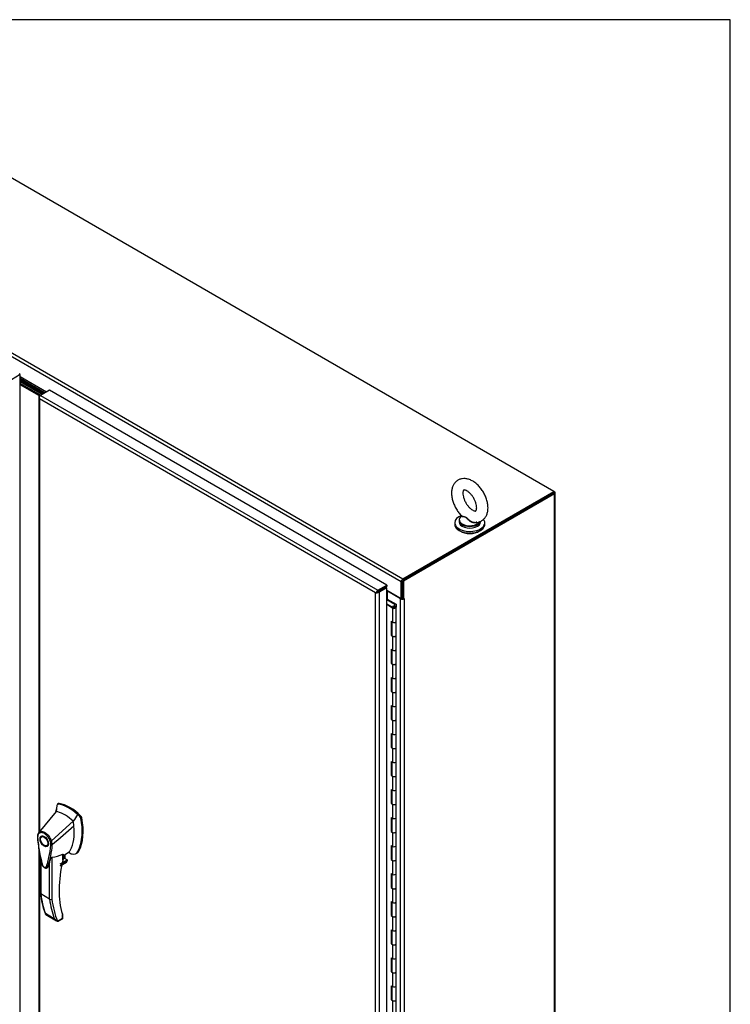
# Model space of a CAD drawing. Header units: inches. Extents: x 1 to 359, y -2 to 239.
# Tile 22 of 22: x 318 to 359, y 182 to 239. Entities that reach past the tile are written whole.
import ezdxf

# ---------------------------------------------------------------- set-up
doc = ezdxf.new("R2010")
doc.units = ezdxf.units.IN
doc.header["$MEASUREMENT"] = 0
for name, color, linetype in [('COM54746-56', 7, 'Continuous'), ('COM70098', 7, 'Continuous'), ('COM70110-2', 7, 'Continuous'), ('COM71188-2', 7, 'Continuous'), ('COM71195-2', 7, 'Continuous'), ('COM71196-2', 7, 'Continuous'), ('Default', 7, 'Continuous'), ('GSK86006', 7, 'Continuous'), ('HAN13068', 7, 'Continuous'), ('SCS86414', 7, 'Continuous'), ('WAF25377', 7, 'Continuous'), ('WAM254785', 7, 'Continuous')]:
    doc.layers.add(name, color=color, linetype=linetype)

# ---------------------------------------------------------------- blocks, each defined once
blk = doc.blocks.new('SE5')
at = {"layer": 'COM54746-56', "color": 7, "linetype": 'Continuous'}
for p, q in [((339.19, 205.101), (339.225, 205.121)), ((339.672, 204.813), (339.19, 205.091)), ((339.19, 204.854), (339.578, 204.63)), ((339.534, 204.604), (339.19, 204.803)), ((339.225, 205.121), (339.734, 204.828)), ((339.672, 204.712), (339.672, 204.813)), ((339.734, 204.828), (339.734, 204.655)), ((339.574, 204.672), (339.527, 204.695)), ((339.527, 204.695), (339.527, 204.659)), ((339.534, 204.604), (339.534, 203.788)), ((339.567, 204.652), (339.567, 204.636)), ((339.574, 204.672), (339.574, 204.667)), ((339.667, 204.639), (339.667, 204.652)), ((339.734, 203.835), (339.734, 204.652)), ((339.452, 203.835), (339.452, 203.019)), ((339.452, 203.835), (339.534, 203.788)), ((339.495, 203.81), (339.495, 203.044)), ((339.5, 203.808), (339.5, 203.019)), ((339.734, 203.019), (339.734, 203.835)), ((339.495, 203.044), (339.452, 203.019)), ((339.452, 203.019), (339.534, 202.971)), ((339.495, 203.044), (339.5, 203.042)), ((339.734, 202.202), (339.734, 203.019)), ((339.534, 202.971), (339.534, 202.155)), ((339.452, 202.202), (339.452, 201.386)), ((339.452, 202.202), (339.534, 202.155)), ((339.495, 202.177), (339.495, 201.411)), ((339.5, 202.175), (339.5, 201.386)), ((339.734, 201.386), (339.734, 202.202)), ((339.495, 201.411), (339.452, 201.386)), ((339.452, 201.386), (339.534, 201.338)), ((339.495, 201.411), (339.5, 201.409)), ((339.534, 201.338), (339.534, 200.522)), ((339.734, 200.57), (339.734, 201.386)), ((339.452, 200.569), (339.452, 199.753)), ((339.452, 200.569), (339.534, 200.522)), ((339.495, 200.544), (339.495, 199.778)), ((339.5, 200.542), (339.5, 199.753)), ((339.734, 199.753), (339.734, 200.57)), ((339.495, 199.778), (339.452, 199.753)), ((339.452, 199.753), (339.534, 199.705)), ((339.495, 199.778), (339.5, 199.776)), ((339.534, 199.705), (339.534, 198.889)), ((339.734, 198.937), (339.734, 199.753)), ((339.452, 198.936), (339.452, 198.12)), ((339.452, 198.936), (339.534, 198.889)), ((339.495, 198.911), (339.495, 198.145)), ((339.5, 198.909), (339.5, 198.12)), ((339.734, 198.12), (339.734, 198.937)), ((339.495, 198.145), (339.452, 198.12)), ((339.452, 198.12), (339.534, 198.072)), ((339.495, 198.145), (339.5, 198.143)), ((339.534, 198.072), (339.534, 197.256)), ((339.734, 197.304), (339.734, 198.12)), ((339.452, 197.303), (339.452, 196.487)), ((339.452, 197.303), (339.534, 197.256)), ((339.495, 197.278), (339.495, 196.512)), ((339.5, 197.276), (339.5, 196.487)), ((339.734, 196.487), (339.734, 197.304)), ((339.495, 196.512), (339.452, 196.487)), ((339.452, 196.487), (339.534, 196.439)), ((339.495, 196.512), (339.5, 196.51)), ((339.534, 196.439), (339.534, 195.623)), ((339.734, 195.671), (339.734, 196.487)), ((339.452, 195.67), (339.452, 194.854)), ((339.452, 195.67), (339.534, 195.623)), ((339.495, 195.645), (339.495, 194.879)), ((339.5, 195.643), (339.5, 194.854)), ((339.734, 194.854), (339.734, 195.671)), ((339.495, 194.879), (339.452, 194.854)), ((339.452, 194.854), (339.534, 194.806)), ((339.495, 194.879), (339.5, 194.877)), ((339.534, 194.806), (339.534, 193.99)), ((339.734, 194.038), (339.734, 194.854)), ((339.452, 194.037), (339.452, 193.221)), ((339.452, 194.037), (339.534, 193.99)), ((339.495, 194.012), (339.495, 193.246)), ((339.5, 194.01), (339.5, 193.221)), ((339.734, 193.221), (339.734, 194.038)), ((339.495, 193.246), (339.452, 193.221)), ((339.452, 193.221), (339.534, 193.173)), ((339.495, 193.246), (339.5, 193.244)), ((339.534, 193.173), (339.534, 192.357)), ((339.734, 192.405), (339.734, 193.221)), ((339.452, 192.404), (339.452, 191.588)), ((339.452, 192.404), (339.534, 192.357)), ((339.495, 192.379), (339.495, 191.613)), ((339.5, 192.377), (339.5, 191.588)), ((339.734, 191.588), (339.734, 192.405)), ((339.495, 191.613), (339.452, 191.588)), ((339.452, 191.588), (339.534, 191.54)), ((339.495, 191.613), (339.5, 191.611)), ((339.534, 191.54), (339.534, 190.724)), ((339.734, 190.772), (339.734, 191.588)), ((339.452, 190.771), (339.452, 189.955)), ((339.452, 190.771), (339.534, 190.724)), ((339.495, 190.746), (339.495, 189.98)), ((339.5, 190.744), (339.5, 189.955)), ((339.734, 189.955), (339.734, 190.772)), ((339.495, 189.98), (339.452, 189.955)), ((339.452, 189.955), (339.534, 189.907)), ((339.495, 189.98), (339.5, 189.978)), ((339.534, 189.907), (339.534, 189.091)), ((339.734, 189.139), (339.734, 189.955)), ((339.452, 189.138), (339.452, 188.322)), ((339.452, 189.138), (339.534, 189.091)), ((339.495, 189.113), (339.495, 188.347)), ((339.5, 189.111), (339.5, 188.322)), ((339.734, 188.322), (339.734, 189.139)), ((339.495, 188.347), (339.452, 188.322)), ((339.452, 188.322), (339.534, 188.274)), ((339.495, 188.347), (339.5, 188.345)), ((339.534, 188.274), (339.534, 187.458)), ((339.734, 187.506), (339.734, 188.322)), ((339.452, 187.505), (339.452, 186.689)), ((339.452, 187.505), (339.534, 187.458)), ((339.495, 187.48), (339.495, 186.714)), ((339.5, 187.478), (339.5, 186.689)), ((339.734, 186.689), (339.734, 187.506)), ((339.495, 186.714), (339.452, 186.689)), ((339.452, 186.689), (339.534, 186.641)), ((339.495, 186.714), (339.5, 186.712)), ((339.534, 186.641), (339.534, 185.825)), ((339.734, 185.873), (339.734, 186.689)), ((339.452, 185.872), (339.452, 185.056)), ((339.452, 185.872), (339.534, 185.825)), ((339.495, 185.847), (339.495, 185.081)), ((339.5, 185.845), (339.5, 185.056)), ((339.734, 185.056), (339.734, 185.873)), ((339.495, 185.081), (339.452, 185.056)), ((339.452, 185.056), (339.534, 185.008)), ((339.495, 185.081), (339.5, 185.079)), ((339.534, 185.008), (339.534, 184.192)), ((339.734, 184.24), (339.734, 185.056)), ((339.452, 184.239), (339.452, 183.423)), ((339.452, 184.239), (339.534, 184.192)), ((339.495, 184.214), (339.495, 183.448)), ((339.5, 184.212), (339.5, 183.423)), ((339.734, 183.423), (339.734, 184.24)), ((339.495, 183.448), (339.452, 183.423)), ((339.452, 183.423), (339.534, 183.375)), ((339.495, 183.448), (339.5, 183.446)), ((339.534, 183.375), (339.534, 182.559)), ((339.734, 182.607), (339.734, 183.423)), ((339.452, 182.606), (339.452, 181.79)), ((339.452, 182.606), (339.534, 182.559)), ((339.495, 182.581), (339.495, 181.815)), ((339.5, 182.579), (339.5, 181.79)), ((339.734, 181.79), (339.734, 182.607)), ((339.495, 181.815), (339.452, 181.79)), ((339.452, 181.79), (339.534, 181.742)), ((339.495, 181.815), (339.5, 181.813)), ((339.734, 180.974), (339.734, 181.79)), ((339.534, 181.742), (339.534, 180.926))]:
    blk.add_line(p, q, dxfattribs=at)
for centre, major_axis, start_param, end_param in [((339.617, 204.652), (-0.117, 0), 0.785398, 5.588822), ((339.617, 204.652), (-0.055, 0), 0.785398, 5.588822), ((339.617, 204.652), (0.117, 0), 0.045517, 1.082582), ((339.617, 203.835), (-0.117, 0), 0.785398, 3.141593), ((339.617, 203.835), (-0.117, 0), 0.785398, 3.141593), ((339.617, 203.019), (-0.117, 0), 0, 3.141593), ((339.617, 203.019), (-0.117, 0), 0.785398, 3.141593), ((339.617, 202.202), (-0.117, 0), 0.785398, 3.141593), ((339.617, 202.202), (-0.117, 0), 0.785398, 3.141593), ((339.617, 201.386), (-0.117, 0), 0, 3.141593), ((339.617, 201.386), (-0.117, 0), 0.785398, 3.141593), ((339.617, 200.57), (-0.117, 0), 0.785398, 3.141593), ((339.617, 200.57), (-0.117, 0), 0.785398, 3.141593), ((339.617, 199.753), (-0.117, 0), 0, 3.141593), ((339.617, 199.753), (-0.117, 0), 0.785398, 3.141593), ((339.617, 198.937), (-0.117, 0), 0.785398, 3.141593), ((339.617, 198.937), (-0.117, 0), 0.785398, 3.141593), ((339.617, 198.12), (-0.117, 0), 0, 3.141593), ((339.617, 198.12), (-0.117, 0), 0.785398, 3.141593), ((339.617, 197.304), (-0.117, 0), 0.785398, 3.141593), ((339.617, 197.304), (-0.117, 0), 0.785398, 3.141593), ((339.617, 196.487), (-0.117, 0), 0, 3.141593), ((339.617, 196.487), (-0.117, 0), 0.785398, 3.141593), ((339.617, 195.671), (-0.117, 0), 0.785398, 3.141593), ((339.617, 195.671), (-0.117, 0), 0.785398, 3.141593), ((339.617, 194.854), (-0.117, 0), 0, 3.141593), ((339.617, 194.854), (-0.117, 0), 0.785398, 3.141593), ((339.617, 194.038), (-0.117, 0), 0.785398, 3.141593), ((339.617, 194.038), (-0.117, 0), 0.785398, 3.141593), ((339.617, 193.221), (-0.117, 0), 0, 3.141593), ((339.617, 193.221), (-0.117, 0), 0.785398, 3.141593), ((339.617, 192.405), (-0.117, 0), 0.785398, 3.141593), ((339.617, 192.405), (-0.117, 0), 0.785398, 3.141593), ((339.617, 191.588), (-0.117, 0), 0, 3.141593), ((339.617, 191.588), (-0.117, 0), 0.785398, 3.141593), ((339.617, 190.772), (-0.117, 0), 0.785398, 3.141593), ((339.617, 190.772), (-0.117, 0), 0.785398, 3.141593), ((339.617, 189.955), (-0.117, 0), 0, 3.141593), ((339.617, 189.955), (-0.117, 0), 0.785398, 3.141593), ((339.617, 189.139), (-0.117, 0), 0.785398, 3.141593), ((339.617, 189.139), (-0.117, 0), 0.785398, 3.141593), ((339.617, 188.322), (-0.117, 0), 0, 3.141593), ((339.617, 188.322), (-0.117, 0), 0.785398, 3.141593), ((339.617, 187.506), (-0.117, 0), 0.785398, 3.141593), ((339.617, 187.506), (-0.117, 0), 0.785398, 3.141593), ((339.617, 186.689), (-0.117, 0), 0, 3.141593), ((339.617, 186.689), (-0.117, 0), 0.785398, 3.141593), ((339.617, 185.873), (-0.117, 0), 0.785398, 3.141593), ((339.617, 185.873), (-0.117, 0), 0.785398, 3.141593), ((339.617, 185.056), (-0.117, 0), 0, 3.141593), ((339.617, 185.056), (-0.117, 0), 0.785398, 3.141593), ((339.617, 184.24), (-0.117, 0), 0.785398, 3.141593), ((339.617, 184.24), (-0.117, 0), 0.785398, 3.141593), ((339.617, 183.423), (-0.117, 0), 0, 3.141593), ((339.617, 183.423), (-0.117, 0), 0.785398, 3.141593), ((339.617, 182.607), (-0.117, 0), 0.785398, 3.141593), ((339.617, 182.607), (-0.117, 0), 0.785398, 3.141593), ((339.617, 181.79), (-0.117, 0), 0, 3.141593), ((339.617, 181.79), (-0.117, 0), 0.785398, 3.141593)]:
    blk.add_ellipse(centre, major_axis=major_axis, ratio=0.57735, start_param=start_param, end_param=end_param, dxfattribs=at)
blk.add_ellipse((339.617, 204.652), major_axis=(0.05, 0), ratio=0.57735, dxfattribs=at)
at = {"layer": 'COM70098', "color": 7, "linetype": 'Continuous'}
for p, q in [((319.172, 217.084), (317.829, 217.859)), ((319.104, 217.046), (317.829, 217.782)), ((319.016, 216.995), (317.829, 217.68)), ((318.949, 216.956), (317.829, 217.602))]:
    blk.add_line(p, q, dxfattribs=at)
at = {"layer": 'COM70110-2', "color": 7, "linetype": 'Continuous'}
for p, q in [((348.941, 211.392), (306.604, 235.835)), ((340.036, 206.134), (297.699, 230.577)), ((297.801, 230.752), (340.137, 206.309)), ((319.35, 217.188), (317.829, 218.066)), ((317.829, 217.987), (319.283, 217.148)), ((317.829, 217.971), (319.268, 217.14)), ((317.829, 217.893), (319.201, 217.101)), ((340.137, 206.309), (348.941, 211.392)), ((340.137, 206.232), (348.941, 211.314)), ((348.941, 211.314), (348.941, 211.392)), ((340.036, 205.153), (340.036, 206.134)), ((340.103, 205.191), (340.103, 206.173)), ((339.014, 205.756), (339.014, 205.756)), ((339.082, 205.795), (339.082, 205.796)), ((339.19, 205.641), (340.036, 205.153)), ((340.103, 205.191), (340.036, 205.153))]:
    blk.add_line(p, q, dxfattribs=at)
blk.add_ellipse((340.137, 206.192), major_axis=(-0.071, -0.124), ratio=0.57735, start_param=3.926991, end_param=5.497787, dxfattribs=at)
at = {"layer": 'COM71188-2', "color": 7, "linetype": 'Continuous'}
for p, q in [((348.907, 211.295), (340.103, 206.212)), ((348.974, 211.256), (340.17, 206.173)), ((348.974, 211.373), (348.941, 211.392)), ((348.974, 162.319), (348.974, 211.256)), ((349.016, 162.377), (349.016, 211.314)), ((340.103, 206.212), (340.103, 205.191)), ((340.17, 206.173), (340.103, 206.212)), ((340.17, 206.173), (340.17, 205.153)), ((340.002, 205.148), (339.232, 205.592)), ((339.232, 205.117), (339.232, 205.592)), ((340.002, 158.301), (340.002, 205.148)), ((340.103, 205.191), (340.17, 205.153)), ((340.204, 205.172), (340.17, 205.153)), ((340.183, 205.16), (340.204, 205.148)), ((340.204, 205.148), (340.204, 205.172)), ((340.204, 205.148), (340.204, 158.301))]:
    blk.add_line(p, q, dxfattribs=at)
for centre, major_axis, start_param, end_param in [((348.873, 211.314), (-0.143, 0), 2.356194, 3.926991), ((339.198, 205.573), (0.048, 0), 0.785398, 1.748507), ((340.103, 205.206), (-0.143, 0), 0.785398, 2.356194), ((340.103, 205.206), (-0.048, 0), 1.169795, 1.971798)]:
    blk.add_ellipse(centre, major_axis=major_axis, ratio=0.57735, start_param=start_param, end_param=end_param, dxfattribs=at)
at = {"layer": 'COM71195-2', "color": 7, "linetype": 'Continuous'}
for p, q in [((317.829, 218.198), (317.312, 217.899)), ((317.829, 218.198), (317.762, 218.237)), ((317.829, 170.517), (317.829, 218.198))]:
    blk.add_line(p, q, dxfattribs=at)
at = {"layer": 'COM71196-2', "color": 7, "linetype": 'Continuous'}
for p, q in [((318.905, 216.897), (318.905, 191.531)), ((318.934, 216.888), (318.907, 216.886)), ((318.947, 216.955), (319.015, 216.994)), ((318.947, 216.799), (318.947, 191.582)), ((338.544, 205.485), (318.947, 216.799)), ((318.947, 216.799), (318.947, 216.799)), ((318.947, 216.799), (318.947, 216.799)), ((318.947, 216.799), (318.947, 216.799)), ((318.947, 216.799), (318.947, 216.799)), ((318.947, 216.799), (318.947, 216.799)), ((319.532, 217.293), (319.015, 216.994)), ((319.015, 216.994), (338.679, 205.64)), ((339.197, 205.939), (319.532, 217.293)), ((338.679, 205.64), (339.197, 205.939)), ((339.197, 205.939), (339.197, 205.862)), ((338.635, 205.537), (338.544, 205.485)), ((338.559, 205.494), (338.544, 205.485)), ((338.544, 205.485), (338.561, 205.494)), ((338.544, 157.882), (338.544, 205.485)), ((338.544, 205.485), (338.544, 205.485)), ((338.544, 205.485), (338.544, 205.485)), ((338.544, 205.485), (338.544, 205.485)), ((338.544, 205.485), (338.544, 205.485)), ((338.59, 205.511), (338.635, 205.537)), ((338.635, 205.537), (338.599, 205.548)), ((338.635, 205.537), (338.627, 205.5)), ((338.635, 205.537), (338.679, 205.563)), ((338.679, 205.563), (338.635, 205.537)), ((338.679, 205.563), (339.197, 205.862)), ((339.122, 205.819), (338.679, 205.563)), ((338.679, 205.563), (338.679, 205.563)), ((338.679, 205.563), (338.679, 205.563)), ((338.679, 205.563), (338.679, 205.563)), ((338.679, 205.563), (338.679, 205.563)), ((339.19, 205.78), (338.746, 205.524)), ((338.746, 205.524), (338.746, 157.843)), ((339.19, 205.78), (339.122, 205.819)), ((339.19, 158.099), (339.19, 205.78)), ((318.905, 190.595), (318.905, 169.216)), ((318.947, 190.368), (318.947, 169.196))]:
    blk.add_line(p, q, dxfattribs=at)
for centre, radius, start, end in [((319.074, 216.911), 0.169, 188.66802, 221.43114), ((319.193, 216.882), 0.26, 175.70571, 198.6064), ((338.772, 205.344), 0.268, 130.24922, 148.19098), ((338.536, 205.753), 0.268, 271.80902, 289.75078)]:
    blk.add_arc(centre, radius, start, end, dxfattribs=at)
for centre, major_axis, start_param, end_param in [((319.048, 216.897), (0.143, 0), 2.356194, 3.27243), ((319.015, 216.877), (0.072, 0.124), 0.785398, 1.701633), ((338.679, 205.524), (0.072, 0.124), 0.785398, 1.701633), ((338.645, 205.582), (0.143, 0), 4.581552, 5.497787)]:
    blk.add_ellipse(centre, major_axis=major_axis, ratio=0.57735, start_param=start_param, end_param=end_param, dxfattribs=at)
at = {"layer": 'GSK86006', "color": 7, "linetype": 'Continuous'}
for p, q in [((319.104, 217.046), (317.829, 217.782)), ((319.016, 216.995), (317.829, 217.68))]:
    blk.add_line(p, q, dxfattribs=at)
at = {"layer": 'HAN13068', "color": 7, "linetype": 'Continuous'}
for p, q in [((319.917, 192.762), (318.911, 191.538)), ((319.968, 193.109), (319.917, 192.762)), ((319.978, 193.151), (319.968, 193.109)), ((320.058, 193.217), (319.999, 193.183)), ((320.033, 193.19), (320.089, 193.222)), ((320.917, 192.184), (319.645, 191.048)), ((321.304, 192.456), (321.176, 192.578)), ((321.304, 192.456), (321.36, 192.488)), ((321.359, 192.353), (321.415, 192.386)), ((318.829, 191.281), (318.829, 191.275)), ((318.829, 191.275), (318.835, 191.207)), ((318.911, 191.538), (318.884, 191.504)), ((319.168, 191.332), (319.079, 191.281)), ((319.379, 190.762), (319.468, 190.813)), ((319.696, 190.813), (319.697, 190.814)), ((320.332, 190.166), (320.705, 190.434)), ((321.191, 190.417), (321.247, 190.45)), ((319.002, 190.081), (319.002, 187.989)), ((319.028, 189.967), (319.028, 187.951)), ((319.544, 187.653), (319.544, 189.833)), ((319.671, 190.089), (319.671, 187.658)), ((320.157, 189.703), (320.562, 189.937)), ((320.161, 189.604), (320.553, 189.83)), ((320.581, 189.899), (320.172, 189.663)), ((320.315, 189.924), (320.315, 190.266)), ((320.332, 189.949), (320.332, 190.246)), ((320.44, 190.001), (320.44, 190.244)), ((320.562, 189.937), (320.44, 190.008)), ((321.083, 190.304), (321.142, 190.337)), ((320.151, 189.588), (320.521, 189.801)), ((319.544, 187.653), (319.028, 187.951)), ((319.293, 186.83), (319.809, 186.532)), ((319.32, 186.758), (319.947, 186.397)), ((320.006, 186.375), (320.294, 186.541)), ((320.075, 186.384), (320.29, 186.508)), ((320.294, 186.541), (320.294, 186.74)), ((320.308, 186.782), (320.304, 186.799)), ((320.32, 186.56), (320.32, 186.721))]:
    blk.add_line(p, q, dxfattribs=at)
for centre, radius, start, end in [((305.37, 194.451), 14.64, 353.33891, 353.6709), ((320.025, 193.142), 0.0478, 80.57156, 170.09371), ((318.458, 191.63), 2.99, 336.06491, 13.99549), ((321.154, 192.309), 0.21, 12.12422, 44.31154), ((319.175, 191.329), 0.337, 153.45406, 184.20608), ((319.163, 191.273), 0.32, 141.11203, 182.47497), ((319.175, 191.329), 0.337, 141.55217, 146.85821), ((319.567, 191.211), 0.181, 272.98106, 295.53925), ((318.908, 190.8), 0.708, 1.4293, 19.06819), ((318.941, 190.774), 0.755, 2.98151, 21.32136), ((314.726, 191.177), 4.984, 340.56542, 355.82537), ((319.66, 190.899), 0.0931, 241.17241, 292.54547), ((319.404, 192.321), 2.248, 276.83272, 293.90537), ((320.272, 189.949), 0.06, 346.46287, 0), ((320.458, 189.902), 0.119, 301.76301, 322.50066), ((320.543, 189.904), 0.0385, 352.48421, 59.47215), ((319.32, 187.216), 3.418, 65.17768, 67.57798), ((323.565, 188.478), 4.59, 186.04225, 201.62603), ((319.603, 187.772), 0.133, 243.40997, 300.79876), ((320.119, 186.714), 0.36, 210.45213, 251.46621), ((320.26, 186.56), 0.06, 300, 0), ((319.861, 186.438), 0.158, 335.6435, 336.40064)]:
    blk.add_arc(centre, radius, start, end, dxfattribs=at)
for centre, major_axis, ratio, start_param, end_param in [((320.417, 190.699), (-1.142, 1.979), 0.57735, -0.49151, -0.47064), ((322.529, 190.933), (-1.861, 3.223), 0.57735, 0.554197, 0.658655), ((320.417, 190.699), (-1.142, 1.979), 0.57735, -0.533193, -0.49151), ((320.417, 190.699), (-1.142, 1.979), 0.57735, 5.183029, 5.749992), ((320.668, 190.844), (-1.292, 2.238), 0.57735, 5.216072, 5.852948), ((320.12, 193.109), (0.062, -0.108), 0.57735, 2.711356, 3.141593), ((320.725, 190.877), (-1.292, 2.238), 0.57735, 5.142626, 5.852948), ((318.557, 192.937), (1.711, -2.963), 0.57735, 0.961917, 1.005578), ((318.864, 193.115), (1.861, -3.223), 0.57735, 0.347274, 1.032882), ((321.33, 192.411), (0.063, -0.108), 0.57735, 1.032882, 2.001033), ((318.557, 192.937), (1.711, -2.963), 0.57735, 0.347274, 0.9125), ((318.557, 192.937), (1.711, -2.963), 0.57735, 0.934083, 0.961917), ((318.557, 192.937), (1.711, -2.963), 0.57735, 0.9125, 0.934083), ((319.318, 191.072), (0.175, -0.303), 0.57735, 3.396895, 3.682808), ((319.318, 191.072), (0.175, -0.303), 0.57735, 5.74197, 6.027883), ((320.459, 190.809), (-0.225, 0.39), 0.57735, 3.223872, 3.488867), ((320.71, 190.954), (-0.375, 0.65), 0.57735, 2.625215, 3.488867), ((320.767, 190.987), (-0.375, 0.65), 0.57735, 3.141593, 3.488867), ((324.673, 190.816), (-3.239, -5.609), 0.57735, 5.185461, 5.790107), ((320.272, 189.949), (-0.06, 0), 0.57735, 2.356194, 3.141593), ((320.272, 189.949), (-0.0583, 0.014), 0.372014, 2.470308, 3.141593), ((320.268, 190.061), (-0.101, -0.175), 0.57735, 1.252561, 2.850817), ((320.257, 190.067), (0.094, 0.162), 0.57735, 4.529102, 5.92263), ((320.495, 189.874), (-0.062, -0.108), 0.57735, 1.492881, 2.113829), ((320.71, 190.954), (0.375, -0.65), 0.57735, -0.71714, -0.516378), ((324.218, 191.711), (-3.7, -6.408), 0.57735, -0.658671, -0.441314), ((324.734, 191.413), (-3.7, -6.408), 0.57735, -0.658671, -0.441314), ((324.798, 191.377), (-3.655, -6.33), 0.57735, 5.625294, 5.881649), ((324.673, 190.816), (-3.239, -5.609), 0.57735, -0.493078, -0.488515), ((320.23, 186.578), (-0.0623, 0.0676), 0.368973, 3.059018, 3.844416), ((320.251, 186.764), (-0.0573, -0.0179), 0.720992, 2.15675, 3.142943), ((320.23, 186.578), (-0.0897, 0.0201), 0.368973, 2.438769, 3.224167)]:
    blk.add_ellipse(centre, major_axis=major_axis, ratio=ratio, start_param=start_param, end_param=end_param, dxfattribs=at)
for major_axis in [(0.175, -0.303), (0.15, -0.26)]:
    blk.add_ellipse((319.229, 191.021), major_axis=major_axis, ratio=0.57735, dxfattribs=at)
for points in [[(321.176, 192.578), (321.09, 192.447), (321.004, 192.315), (320.917, 192.184)], [(320.956, 191.906), (320.537, 191.542), (320.117, 191.178), (319.697, 190.814)], [(319.426, 189.519), (319.421, 189.503), (319.413, 189.49), (319.402, 189.482)]]:
    blk.add_open_spline(points, degree=3, dxfattribs=at)
for points, knots in [([(318.911, 191.538), (318.933, 191.56), (318.959, 191.575), (319.017, 191.595), (319.048, 191.6), (319.115, 191.596), (319.15, 191.588), (319.222, 191.561), (319.259, 191.542), (319.332, 191.493), (319.368, 191.464), (319.437, 191.396), (319.469, 191.359), (319.53, 191.277), (319.558, 191.233), (319.607, 191.143), (319.628, 191.095), (319.645, 191.048)], [0, 0, 0, 0, 0.125, 0.125, 0.25, 0.25, 0.375, 0.375, 0.5, 0.5, 0.625, 0.625, 0.75, 0.75, 0.875, 0.875, 1, 1, 1, 1]), ([(318.839, 191.304), (318.835, 191.301), (318.831, 191.297), (318.826, 191.289), (318.826, 191.285), (318.826, 191.279), (318.827, 191.277), (318.828, 191.273), (318.83, 191.271), (318.833, 191.268), (318.834, 191.266), (318.838, 191.263), (318.841, 191.261), (318.843, 191.26)], [0, 0, 0, 0, 0.25, 0.25, 0.5, 0.5, 0.625, 0.625, 0.75, 0.75, 0.875, 0.875, 1, 1, 1, 1]), ([(318.835, 191.207), (318.838, 191.164), (318.851, 190.981), (318.898, 190.606), (318.975, 190.191), (319.044, 189.892), (319.084, 189.734), (319.11, 189.636), (319.158, 189.555), (319.219, 189.493), (319.286, 189.459), (319.348, 189.456), (319.389, 189.468), (319.4, 189.482), (319.402, 189.483)], [0, 0, 0, 0, 0.062533, 0.314098, 0.572827, 0.709137, 0.767694, 0.814358, 0.8534, 0.893832, 0.936855, 0.968563, 0.997285, 1, 1, 1, 1]), ([(318.843, 191.26), (318.864, 190.974), (318.901, 190.682), (318.982, 190.235), (319.013, 190.085), (319.066, 189.857), (319.085, 189.781), (319.111, 189.685), (319.115, 189.666), (319.129, 189.628), (319.139, 189.609), (319.173, 189.556), (319.202, 189.527), (319.262, 189.493), (319.291, 189.489), (319.324, 189.504), (319.333, 189.513), (319.346, 189.536), (319.351, 189.55), (319.376, 189.617), (319.394, 189.672), (319.447, 189.838), (319.478, 189.952), (319.558, 190.306), (319.595, 190.555), (319.615, 190.817)], [0, 0, 0, 0, 0.25, 0.25, 0.375, 0.375, 0.4375, 0.4375, 0.453125, 0.453125, 0.46875, 0.46875, 0.5, 0.5, 0.53125, 0.53125, 0.546875, 0.546875, 0.5625, 0.5625, 0.625, 0.625, 0.75, 0.75, 1, 1, 1, 1]), ([(318.911, 191.538), (318.905, 191.53), (318.902, 191.519), (318.903, 191.497), (318.907, 191.485), (318.914, 191.474)], [0, 0, 0, 0, 0.5, 0.5, 1, 1, 1, 1]), ([(319.577, 191.031), (319.561, 191.074), (319.542, 191.116), (319.515, 191.167), (319.509, 191.177), (319.497, 191.197), (319.491, 191.207), (319.472, 191.237), (319.459, 191.256), (319.431, 191.293), (319.417, 191.31), (319.395, 191.336), (319.387, 191.344), (319.372, 191.36), (319.364, 191.368), (319.325, 191.406), (319.293, 191.432), (319.227, 191.477), (319.194, 191.494), (319.153, 191.509), (319.145, 191.512), (319.129, 191.517), (319.121, 191.519), (319.097, 191.524), (319.082, 191.527), (319.052, 191.528), (319.037, 191.528), (319.009, 191.524), (318.996, 191.521), (318.957, 191.508), (318.934, 191.494), (318.914, 191.474)], [0, 0, 0, 0, 0.125, 0.125, 0.15625, 0.15625, 0.1875, 0.1875, 0.25, 0.25, 0.3125, 0.3125, 0.34375, 0.34375, 0.375, 0.375, 0.5, 0.5, 0.625, 0.625, 0.65625, 0.65625, 0.6875, 0.6875, 0.75, 0.75, 0.8125, 0.8125, 0.875, 0.875, 1, 1, 1, 1]), ([(319.544, 189.833), (319.524, 189.764), (319.503, 189.697), (319.468, 189.596), (319.455, 189.562), (319.435, 189.513), (319.425, 189.5), (319.413, 189.49)], [0, 0, 0, 0, 0.2045748, 0.2045748, 0.3106572, 0.3106572, 0.3644617, 0.3644617, 0.3644617, 0.3644617]), ([(319.544, 189.833), (319.556, 189.874), (319.57, 189.916), (319.597, 189.982), (319.606, 190.005), (319.625, 190.039), (319.632, 190.051), (319.644, 190.068), (319.649, 190.074), (319.66, 190.084), (319.666, 190.088), (319.671, 190.089)], [0, 0, 0, 0, 0.5, 0.5, 0.75, 0.75, 0.875, 0.875, 0.9375, 0.9375, 1, 1, 1, 1]), ([(320.315, 190.266), (320.318, 190.267), (320.32, 190.267), (320.324, 190.267), (320.325, 190.266), (320.329, 190.264), (320.33, 190.262), (320.332, 190.256), (320.332, 190.253), (320.332, 190.249), (320.332, 190.248), (320.332, 190.247)], [0, 0, 0, 0, 0.0625, 0.0625, 0.125, 0.125, 0.25, 0.25, 0.375, 0.375, 0.3976584, 0.3976584, 0.3976584, 0.3976584]), ([(319.028, 187.951), (319.024, 187.954), (319.02, 187.956), (319.013, 187.962), (319.011, 187.965), (319.006, 187.972), (319.004, 187.975), (319.002, 187.982), (319.002, 187.986), (319.002, 187.989)], [0, 0, 0, 0, 0.125, 0.125, 0.25, 0.25, 0.375, 0.375, 0.4994523, 0.4994523, 0.4994523, 0.4994523]), ([(319.32, 186.758), (319.317, 186.76), (319.314, 186.762), (319.308, 186.767), (319.305, 186.77), (319.297, 186.781), (319.294, 186.789), (319.292, 186.803), (319.292, 186.808), (319.292, 186.818), (319.292, 186.824), (319.293, 186.83)], [0.2815674, 0.2815674, 0.2815674, 0.2815674, 0.375, 0.375, 0.5, 0.5, 0.75, 0.75, 0.875, 0.875, 1, 1, 1, 1]), ([(320.005, 186.373), (320.02, 186.369), (320.033, 186.37), (320.052, 186.374), (320.058, 186.376), (320.067, 186.38), (320.071, 186.382), (320.074, 186.384)], [0, 0, 0, 0, 0.25, 0.25, 0.375, 0.375, 0.4533737, 0.4533737, 0.4533737, 0.4533737]), ([(320.32, 186.721), (320.32, 186.721), (320.32, 186.721), (320.319, 186.722), (320.315, 186.725), (320.306, 186.731), (320.301, 186.735), (320.294, 186.74)], [0.4406417, 0.4406417, 0.4406417, 0.4406417, 0.5, 0.5, 0.75, 0.75, 1, 1, 1, 1]), ([(320.32, 186.721), (320.32, 186.722), (320.32, 186.726), (320.318, 186.747), (320.313, 186.765), (320.308, 186.782)], [0, 0, 0, 0, 0.010769, 0.221303, 1, 1, 1, 1])]:
    blk.add_open_spline(points, degree=3, knots=knots, dxfattribs=at)
at = {"layer": 'SCS86414', "color": 7, "linetype": 'Continuous'}
for p, q in [((343.563, 209.975), (343.54, 209.957)), ((343.41, 209.718), (343.41, 209.621)), ((344.66, 209.621), (344.66, 209.66))]:
    blk.add_line(p, q, dxfattribs=at)
for centre, major_axis, start_param, end_param in [((344.035, 209.75), (0.611, 0), 2.514731, 3.111404), ((344.035, 209.718), (-0.625, 0), 5.983057, 6.283185), ((344.035, 209.718), (-0.625, 0), 0, 0.662641), ((344.035, 209.621), (-0.625, 0), 0, 3.141593), ((344.035, 209.75), (0.611, 0), 3.111404, 5.966603), ((344.035, 209.718), (-0.625, 0), 0.662641, 2.494302), ((344.035, 209.718), (-0.625, 0), 2.494302, 2.956514)]:
    blk.add_ellipse(centre, major_axis=major_axis, ratio=0.57735, start_param=start_param, end_param=end_param, dxfattribs=at)
for points, knots in [([(345.099, 210.447), (345.097, 210.494), (345.094, 210.607), (345.056, 210.818), (344.979, 211.059), (344.867, 211.295), (344.728, 211.517), (344.564, 211.716), (344.379, 211.888), (344.177, 212.024), (343.972, 212.112), (343.773, 212.151), (343.589, 212.144), (343.413, 212.094), (343.257, 211.998), (343.131, 211.863), (343.041, 211.701), (342.985, 211.514), (342.965, 211.303), (342.983, 211.072), (343.038, 210.831), (343.129, 210.59), (343.251, 210.36), (343.4, 210.144), (343.505, 210.034), (343.566, 209.971)], [0, 0, 0, 0, 0.025817, 0.072351, 0.118718, 0.164908, 0.211073, 0.257459, 0.304323, 0.35198, 0.40053, 0.442318, 0.481932, 0.520239, 0.561101, 0.600743, 0.640381, 0.681587, 0.725181, 0.770794, 0.817205, 0.863504, 0.909657, 0.95588, 1, 1, 1, 1]), ([(344.436, 210.447), (344.435, 210.424), (344.434, 210.37), (344.416, 210.298), (344.393, 210.262), (344.387, 210.26), (344.382, 210.255), (344.332, 210.255), (344.245, 210.283), (344.135, 210.349), (344.016, 210.45), (343.9, 210.584), (343.796, 210.741), (343.713, 210.912), (343.658, 211.081), (343.632, 211.235), (343.634, 211.359), (343.654, 211.442), (343.677, 211.477), (343.683, 211.479), (343.688, 211.484), (343.739, 211.484), (343.825, 211.456), (343.936, 211.39), (344.054, 211.288), (344.17, 211.154), (344.274, 210.997), (344.357, 210.826), (344.412, 210.658), (344.434, 210.527), (344.436, 210.468), (344.436, 210.447)], [0, 0, 0, 0, 0.017931, 0.051697, 0.085987, 0.122956, 0.166411, 0.199636, 0.234907, 0.269145, 0.303849, 0.339425, 0.375656, 0.412146, 0.448398, 0.483953, 0.518562, 0.552444, 0.586759, 0.623849, 0.666579, 0.699795, 0.735045, 0.769285, 0.803993, 0.839574, 0.875807, 0.912297, 0.948546, 0.984097, 1, 1, 1, 1]), ([(344.44, 209.601), (344.438, 209.6), (344.437, 209.599), (344.392, 209.567), (344.332, 209.556), (344.24, 209.566), (344.209, 209.574), (344.149, 209.596), (344.12, 209.611), (344.036, 209.661), (343.987, 209.703), (343.918, 209.77), (343.897, 209.793), (343.854, 209.837), (343.832, 209.857), (343.786, 209.888), (343.762, 209.897), (343.718, 209.908), (343.697, 209.91), (343.638, 209.914), (343.606, 209.915), (343.563, 209.929), (343.553, 209.941), (343.56, 209.959)], [0.5598888, 0.5598888, 0.5598888, 0.5598888, 0.5625, 0.5625, 0.625, 0.625, 0.65625, 0.65625, 0.6875, 0.6875, 0.75, 0.75, 0.78125, 0.78125, 0.8125, 0.8125, 0.84375, 0.84375, 0.875, 0.875, 0.9375, 0.9375, 1, 1, 1, 1]), ([(343.565, 209.971), (343.57, 209.966), (343.576, 209.962), (343.606, 209.949), (343.639, 209.944), (343.697, 209.934), (343.717, 209.931), (343.761, 209.918), (343.785, 209.908), (343.852, 209.867), (343.895, 209.823), (343.986, 209.739), (344.036, 209.698), (344.147, 209.632), (344.208, 209.607), (344.275, 209.598), (344.28, 209.597), (344.285, 209.596)], [0.0400269, 0.0400269, 0.0400269, 0.0400269, 0.0625, 0.0625, 0.125, 0.125, 0.15625, 0.15625, 0.1875, 0.1875, 0.25, 0.25, 0.3125, 0.3125, 0.375, 0.375, 0.3803679, 0.3803679, 0.3803679, 0.3803679]), ([(344.285, 209.601), (344.311, 209.597), (344.39, 209.586), (344.535, 209.606), (344.703, 209.668), (344.851, 209.774), (344.967, 209.917), (345.047, 210.086), (345.091, 210.268), (345.097, 210.384), (345.099, 210.447)], [0, 0, 0, 0, 0.053436, 0.188945, 0.321041, 0.460918, 0.597641, 0.735994, 0.880889, 1, 1, 1, 1])]:
    blk.add_open_spline(points, degree=3, knots=knots, dxfattribs=at)
blk.add_open_spline([(343.56, 209.959), (343.561, 209.962), (343.562, 209.965), (343.564, 209.968)], degree=3, dxfattribs=at)
at = {"layer": 'WAF25377', "color": 7, "linetype": 'Continuous'}
for p, q in [((343.16, 209.572), (343.16, 209.478)), ((344.91, 209.478), (344.91, 209.572))]:
    blk.add_line(p, q, dxfattribs=at)
for centre, start_param, end_param in [((344.035, 209.572), 5.293585, 6.283185), ((344.035, 209.572), 0, 3.551659), ((344.035, 209.478), 0, 3.141593)]:
    blk.add_ellipse(centre, major_axis=(-0.875, 0), ratio=0.57735, start_param=start_param, end_param=end_param, dxfattribs=at)
at = {"layer": 'WAM254785', "color": 7, "linetype": 'Continuous'}
blk.add_ellipse((344.035, 209.376), major_axis=(-0.75, 0), ratio=0.57735, start_param=0.705194, end_param=2.436399, dxfattribs=at)
blk = doc.blocks.new('BORDER')
at = {"layer": 'Default', "color": 7, "linetype": 'Continuous'}
for p, q in [((0, 27.86), (-41.86, 27.86)), ((0, 0), (0, 27.86))]:
    blk.add_line(p, q, dxfattribs=at)

msp = doc.modelspace()

# ---------------------------------------------------------------- block references
at = {"layer": 'Default', "color": 7, "xscale": 8.55, "yscale": 8.55, "zscale": 8.55}
msp.add_blockref('BORDER', (359.223, 0.67), dxfattribs=at)
at = {"layer": 'Default'}
msp.add_blockref('SE5', (0, 0), dxfattribs=at)

doc.saveas('drawing.dxf')
